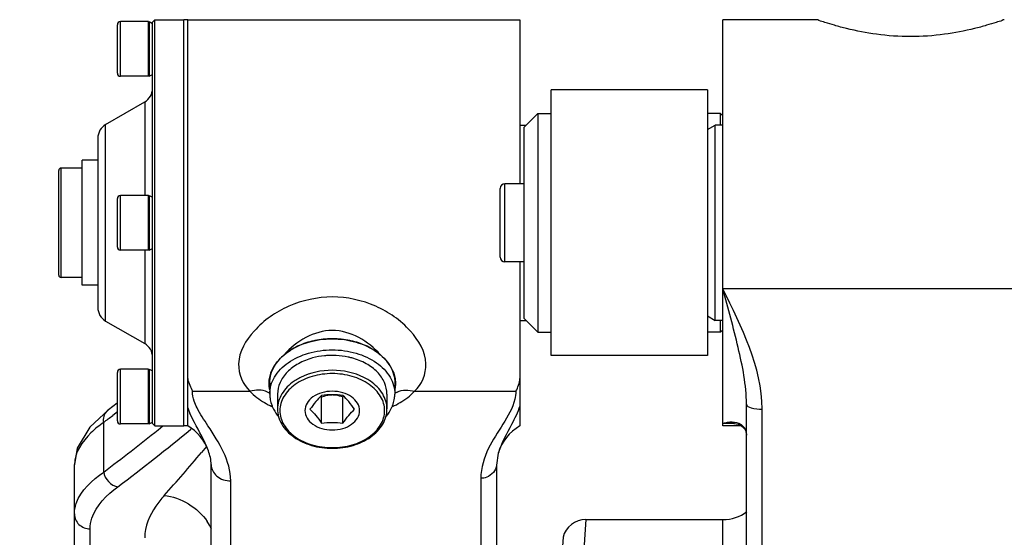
# Model space of a CAD drawing. Header units: millimetres. Extents: x 0 to 11890, y 0 to 8410.
# Tile 21 of 104: x 4443 to 4569, y 5884 to 5950. Entities that reach past the tile are written whole.
import ezdxf

# ---------------------------------------------------------------- set-up
doc = ezdxf.new("R2010")
doc.units = ezdxf.units.MM
doc.header["$LTSCALE"] = 653.95
doc.layers.get('0').update_dxf_attribs({"linetype": 'CONTINUOUS'})
for name, color, linetype in [('304102000080DXF_CONTINUOUS_LINE', 7, 'CONTINUOUS'), ('304102000082DXF_CONTINUOUS_LINE', 7, 'CONTINUOUS'), ('304102000231DXF_CONTINUOUS_LINE', 7, 'CONTINUOUS'), ('304103000033DXF_CONTINUOUS_LINE', 7, 'CONTINUOUS'), ('304104000210DXF_CONTINUOUS_LINE', 7, 'CONTINUOUS'), ('304104000212DXF_CONTINUOUS_LINE', 7, 'CONTINUOUS'), ('304104000223DXF_CONTINUOUS_LINE', 7, 'CONTINUOUS'), ('304105000162DXF_CONTINUOUS_LINE', 7, 'CONTINUOUS'), ('501023000069DXF_CONTINUOUS_LINE', 7, 'CONTINUOUS'), ('501023000078DXF_CONTINUOUS_LINE', 7, 'CONTINUOUS'), ('604006000001DXF_CONTINUOUS_LINE', 7, 'CONTINUOUS'), ('604007000001DXF_CONTINUOUS_LINE', 7, 'CONTINUOUS'), ('626001000001DXF_CONTINUOUS_LINE', 7, 'CONTINUOUS'), ('RB30-1-B-JSZL_DXF_DIMENSION', 7, 'CONTINUOUS')]:
    doc.layers.add(name, color=color, linetype=linetype)
doc.styles.get("Standard").update_dxf_attribs({"font": 'txt', "width": 0.7})
doc.dimstyles.new('DIMSTYLE_9', dxfattribs={"dimtxt": 70, "dimasz": 50, "dimexe": 1.5, "dimexo": 0, "dimgap": 1.75, "dimtad": 1, "dimdsep": 46, "dimtxsty": 'Standard', "dimblk": '_FILLED', "dimblk1": '_FILLED', "dimblk2": '_FILLED', "dimcen": 0.09, "dimclrt": 5, "dimazin": 2, "dimtp": 0.5, "dimtm": 0.5, "dimtfac": 1, "dimtofl": 0, "dimtmove": 0, "dimatfit": 3, "dimldrblk": '_FILLED', "dimfxl": 0, "dimtolj": 1, "dimarcsym": 0})

# ---------------------------------------------------------------- blocks, each defined once
blk = doc.blocks.new('_FILLED')
at = {"color": 0, "linetype": 'ByBlock'}
blk.add_solid([(0, 0), (-1, 0.17), (-1, -0.17)], dxfattribs=at)
blk = doc.blocks.new('*D25')
at = {"layer": 'RB30-1-B-JSZL_DXF_DIMENSION', "color": 2, "linetype": 'Continuous'}
for p, q in [((4354.39, 5860.86), (4354.39, 6101.36)), ((4655.39, 5718.16), (4655.39, 6101.36)), ((4354.39, 6086.36), (4504.89, 6086.36)), ((4655.39, 6086.36), (4504.89, 6086.36))]:
    blk.add_line(p, q, dxfattribs=at)
at = {"layer": 'RB30-1-B-JSZL_DXF_DIMENSION', "color": 2, "linetype": 'Continuous', "xscale": 50, "yscale": 50, "zscale": 50, "rotation": 180}
blk.add_blockref('_FILLED', (4354.39, 6086.36), dxfattribs=at)
at = {"layer": 'RB30-1-B-JSZL_DXF_DIMENSION', "color": 2, "linetype": 'Continuous', "xscale": 50, "yscale": 50, "zscale": 50}
blk.add_blockref('_FILLED', (4655.39, 6086.36), dxfattribs=at)

msp = doc.modelspace()

# ---------------------------------------------------------------- linework, layer by layer
at = {"layer": '304102000080DXF_CONTINUOUS_LINE', "color": 7, "linetype": 'Continuous'}
for p, q in [((4545.394, 5950.164), (4533.394, 5950.164)), ((4533.394, 5898.164), (4533.394, 5950.163)), ((4536.394, 5864.261), (4536.394, 5900.957)), ((4535.786, 5898.164), (4533.394, 5898.164))]:
    msp.add_line(p, q, dxfattribs=at)
at = {"layer": '304102000080DXF_CONTINUOUS_LINE', "color": 9, "linetype": 'Continuous'}
for p, q in [((4575.894, 5915.697), (4533.394, 5915.697)), ((4538.394, 5863.609), (4538.394, 5900.306)), ((4534.33, 5898.518), (4533.394, 5898.471)), ((4534.871, 5898.471), (4533.394, 5898.471))]:
    msp.add_line(p, q, dxfattribs=at)
at = {"layer": '304102000080DXF_CONTINUOUS_LINE', "color": 7, "linetype": 'Continuous'}
msp.add_lwpolyline([(4534.33, 5898.518), (4534.768, 5898.493), (4535.341, 5898.37), (4535.778, 5898.171), (4536.077, 5897.923), (4536.276, 5897.608), (4536.388, 5897.128), (4536.394, 5896.969)], dxfattribs=at)
at = {"layer": '304102000080DXF_CONTINUOUS_LINE', "color": 9, "linetype": 'Continuous'}
msp.add_arc((4534.702, 5893.67), 4.976, 98.7771, 105.24342, dxfattribs=at)
for points, knots in [([(4557.394, 5947.995), (4555.939, 5947.995), (4553.182, 5948.184), (4549.948, 5948.825), (4547.765, 5949.396), (4546.591, 5949.785), (4545.828, 5949.976), (4545.49, 5950.159), (4545.394, 5950.163)], [0, 0, 0, 0, 0.3562951, 0.6745618, 0.8059246, 0.9093667, 0.976527, 1, 1, 1, 1]), ([(4569.394, 5950.163), (4569.298, 5950.159), (4568.96, 5949.975), (4568.197, 5949.786), (4567.023, 5949.396), (4564.839, 5948.825), (4561.606, 5948.184), (4558.848, 5947.995), (4557.394, 5947.995)], [0, 0, 0, 0, 0.023472, 0.0906317, 0.1940736, 0.3254366, 0.643704, 1, 1, 1, 1]), ([(4536.394, 5900.957), (4536.394, 5903.397), (4535.382, 5908.377), (4534.061, 5913.203), (4533.394, 5915.697)], [0, 0, 0, 0, 0.4858854, 1, 1, 1, 1]), ([(4536.394, 5900.957), (4536.394, 5900.709), (4537.296, 5900.343), (4537.918, 5900.306), (4538.394, 5900.306)], [0, 0, 0, 0, 0.3430359, 1, 1, 1, 1]), ([(4536.368, 5897.308), (4536.338, 5897.499), (4536.163, 5898.094), (4535.575, 5898.473), (4535.175, 5898.568)], [0, 0, 0, 0, 0.3191739, 1, 1, 1, 1])]:
    msp.add_open_spline(points, degree=3, knots=knots, dxfattribs=at)
for points in [[(4538.394, 5900.306), (4538.394, 5905.7), (4535.739, 5910.839), (4533.394, 5915.697)], [(4535.175, 5898.568), (4534.775, 5898.662), (4534.349, 5898.65), (4533.943, 5898.588)]]:
    msp.add_open_spline(points, degree=3, dxfattribs=at)
at = {"layer": '304102000082DXF_CONTINUOUS_LINE', "color": 7, "linetype": 'Continuous'}
for p, q in [((4464.894, 5898.164), (4464.894, 5950.164)), ((4464.894, 5950.164), (4507.394, 5950.164)), ((4507.394, 5950.164), (4507.394, 5929.164)), ((4507.394, 5919.164), (4507.394, 5898.164)), ((4455.869, 5901.08), (4454.748, 5900.217)), ((4454.748, 5900.217), (4454.75, 5900.219)), ((4467.542, 5894.993), (4467.524, 5895.043)), ((4504.64, 5894.669), (4504.394, 5893.125)), ((4504.654, 5894.714), (4504.64, 5894.669)), ((4450.394, 5847.276), (4450.394, 5893.21)), ((4467.894, 5845.485), (4467.894, 5893.212)), ((4504.394, 5893.125), (4504.394, 5839.401))]:
    msp.add_line(p, q, dxfattribs=at)
at = {"layer": '304102000082DXF_CONTINUOUS_LINE', "color": 9, "linetype": 'Continuous'}
for p, q in [((4465.502, 5902.594), (4472.864, 5902.593)), ((4493.923, 5902.593), (4506.899, 5902.594)), ((4455.894, 5899.97), (4455.294, 5899.509)), ((4455.895, 5899.96), (4455.295, 5899.499)), ((4454.142, 5892.264), (4454.142, 5898.622)), ((4461.095, 5897.674), (4461.694, 5898.164)), ((4461.096, 5897.67), (4461.695, 5898.155)), ((4465.252, 5897.728), (4465.353, 5897.811)), ((4465.253, 5897.721), (4465.354, 5897.805)), ((4467.287, 5895.543), (4466.648, 5894.761)), ((4467.288, 5895.533), (4466.648, 5894.761)), ((4470.394, 5843.41), (4470.394, 5891.138)), ((4502.394, 5891.466), (4502.394, 5837.741)), ((4452.394, 5848.852), (4452.394, 5884.993))]:
    msp.add_line(p, q, dxfattribs=at)
at = {"layer": '304102000082DXF_CONTINUOUS_LINE', "color": 7, "linetype": 'Continuous'}
msp.add_lwpolyline([(4454.75, 5900.219), (4452.36, 5897.999), (4450.77, 5895.321), (4450.394, 5893.21)], dxfattribs=at)
for centre, radius, start, end in [((4482.694, 5900.44), 8.762, 114.69053, 115.38385), ((4483.286, 5898.743), 10.563, 101.65796, 102.30234), ((4483.385, 5898.196), 11.118, 90.26882, 101.59001), ((4483.394, 5898.09), 11.224, 89.67995, 90.30948), ((4483.402, 5898.196), 11.119, 78.39943, 89.72049), ((4483.502, 5898.741), 10.564, 77.68824, 78.3316), ((4484.097, 5900.45), 8.751, 64.60069, 65.2927), ((4482.065, 5901.58), 7.462, 130.79902, 136.5504), ((4482.459, 5901.138), 8.054, 130.32237, 130.86527), ((4484.333, 5901.142), 8.048, 49.14065, 49.67491), ((4484.726, 5901.582), 7.458, 43.45223, 49.20686), ((4478.809, 5903.657), 3.541, 170.89189, 184.68949), ((4478.9, 5903.671), 3.634, 184.79135, 193.6946), ((4487.89, 5903.671), 3.631, 346.30189, 355.21899), ((4487.979, 5903.657), 3.542, 355.32505, 9.11988), ((4461.894, 5892.968), 6, 19.73253, 60), ((4510.394, 5892.968), 6, 120, 163.53799)]:
    msp.add_arc(centre, radius, start, end, dxfattribs=at)
at = {"layer": '304102000082DXF_CONTINUOUS_LINE', "color": 9, "linetype": 'Continuous'}
for centre, radius, start, end in [((4474.128, 5900.423), 2.295, 55.07923, 64.79495), ((4492.659, 5900.422), 2.296, 115.19961, 124.89202), ((4480.798, 5911.393), 11.911, 239.31789, 244.53752), ((4485.989, 5911.395), 11.913, 295.46828, 300.67319), ((4314.558, 6083.333), 231.52, 307.07787, 307.43643), ((4455.648, 5899.026), 1.493, 127.05796, 136.81656), ((4475.65, 5904.489), 11.482, 200.4795, 203.04696), ((4477.45, 5905.246), 13.435, 203.01295, 203.99096), ((4311.751, 6082.599), 237.703, 306.80052, 308.92377), ((4311.711, 6082.532), 240.271, 306.89387, 309.71996), ((4324.625, 6012.898), 184.735, 317.98849, 320.24601), ((4461.181, 5881.775), 7.466, 25.19964, 33.73909)]:
    msp.add_arc(centre, radius, start, end, dxfattribs=at)
for points, knots in [([(4483.394, 5914.668), (4481.495, 5914.667), (4477.721, 5913.852), (4473.373, 5910.8), (4470.714, 5906.506), (4471.921, 5903.445), (4472.864, 5902.593)], [0, 0, 0, 0, 0.2907236, 0.5689217, 0.8054364, 1, 1, 1, 1]), ([(4493.924, 5902.593), (4494.867, 5903.444), (4496.074, 5906.506), (4493.415, 5910.8), (4489.067, 5913.852), (4485.293, 5914.668), (4483.394, 5914.668)], [0, 0, 0, 0, 0.1945633, 0.4310784, 0.7092715, 1, 1, 1, 1]), ([(4470.394, 5891.138), (4470.394, 5893.68), (4468.377, 5896.855), (4466.49, 5899.681), (4466.087, 5900.48)], [0, 0, 0, 0, 0.7396109, 1, 1, 1, 1]), ([(4454.142, 5898.622), (4453.571, 5898.212), (4451.852, 5896.847), (4450.394, 5894.733), (4450.394, 5893.2)], [0, 0, 0, 0, 0.3143943, 1, 1, 1, 1]), ([(4467.894, 5893.212), (4467.894, 5892.666), (4468.542, 5891.487), (4469.771, 5891.138), (4470.394, 5891.138)], [0, 0, 0, 0, 0.4672172, 1, 1, 1, 1]), ([(4504.394, 5893.125), (4504.394, 5892.469), (4503.559, 5891.58), (4502.652, 5891.466), (4502.394, 5891.466)], [0, 0, 0, 0, 0.7173052, 1, 1, 1, 1]), ([(4450.394, 5886.898), (4450.394, 5887.351), (4450.837, 5889.594), (4452.69, 5891.233), (4454.142, 5892.264)], [0, 0, 0, 0, 0.2027737, 1, 1, 1, 1]), ([(4452.394, 5884.993), (4452.394, 5885.447), (4452.803, 5887.656), (4454.557, 5889.327), (4455.954, 5890.375)], [0, 0, 0, 0, 0.2061906, 1, 1, 1, 1]), ([(4461.884, 5889.258), (4461.495, 5888.826), (4460.238, 5887.276), (4459.394, 5885.277), (4459.394, 5883.851)], [0, 0, 0, 0, 0.2898432, 1, 1, 1, 1]), ([(4450.394, 5886.898), (4450.394, 5886.408), (4450.844, 5885.377), (4451.887, 5884.993), (4452.394, 5884.993)], [0, 0, 0, 0, 0.491406, 1, 1, 1, 1])]:
    msp.add_open_spline(points, degree=3, knots=knots, dxfattribs=at)
for points in [[(4483.394, 5910.378), (4481.099, 5910.378), (4478.727, 5909.033), (4477.247, 5907.278)], [(4489.54, 5907.278), (4488.061, 5909.033), (4485.688, 5910.379), (4483.394, 5910.378)], [(4465.722, 5901.338), (4465.587, 5901.741), (4465.503, 5902.169), (4465.502, 5902.594)], [(4475.105, 5902.5), (4474.429, 5902.819), (4473.582, 5902.802), (4472.864, 5902.594)], [(4472.864, 5902.593), (4473.407, 5902.028), (4474.047, 5901.55), (4474.72, 5901.15)], [(4491.682, 5902.499), (4492.358, 5902.818), (4493.206, 5902.802), (4493.924, 5902.594)], [(4492.066, 5901.149), (4492.74, 5901.55), (4493.38, 5902.028), (4493.923, 5902.593)], [(4506.899, 5902.594), (4506.899, 5902.249), (4506.847, 5901.903), (4506.758, 5901.57)], [(4466.087, 5900.48), (4465.947, 5900.758), (4465.821, 5901.043), (4465.722, 5901.338)], [(4506.758, 5901.57), (4506.149, 5899.28), (4504.412, 5897.448), (4503.397, 5895.308)], [(4507.394, 5900.681), (4507.115, 5899.875), (4506.728, 5899.11), (4506.334, 5898.354)], [(4454.142, 5898.622), (4454.075, 5899.113), (4454.221, 5899.686), (4454.56, 5900.048)], [(4465.75, 5898.609), (4465.549, 5898.995), (4465.353, 5899.385), (4465.176, 5899.784)], [(4467.524, 5895.043), (4467.068, 5896.29), (4466.365, 5897.432), (4465.75, 5898.609)], [(4506.334, 5898.354), (4505.716, 5897.168), (4505.04, 5895.992), (4504.653, 5894.713)], [(4503.397, 5895.308), (4502.83, 5894.112), (4502.394, 5892.79), (4502.394, 5891.466)], [(4454.142, 5892.264), (4454.257, 5891.399), (4455.091, 5890.5), (4455.954, 5890.375)], [(4461.884, 5889.258), (4464.021, 5889.058), (4466.199, 5887.707), (4467.39, 5885.922)]]:
    msp.add_open_spline(points, degree=3, dxfattribs=at)
at = {"layer": '304102000082DXF_CONTINUOUS_LINE', "color": 7, "linetype": 'Continuous'}
for points in [[(4478.938, 5908.356), (4478.334, 5908.069), (4477.757, 5907.711), (4477.247, 5907.278)], [(4481.035, 5909.063), (4480.349, 5908.913), (4479.673, 5908.694), (4479.034, 5908.401)], [(4487.755, 5908.4), (4487.117, 5908.694), (4486.441, 5908.913), (4485.754, 5909.063)], [(4489.541, 5907.277), (4489.032, 5907.71), (4488.455, 5908.069), (4487.851, 5908.355)], [(4476.648, 5906.712), (4476, 5906.026), (4475.461, 5905.149), (4475.312, 5904.218)], [(4491.476, 5904.218), (4491.326, 5905.149), (4490.788, 5906.026), (4490.14, 5906.712)], [(4506.899, 5902.594), (4507.15, 5903.099), (4507.376, 5903.649), (4507.394, 5904.213)], [(4467.894, 5893.212), (4467.894, 5893.817), (4467.746, 5894.423), (4467.542, 5894.993)]]:
    msp.add_open_spline(points, degree=3, dxfattribs=at)
msp.add_open_spline([(4464.894, 5904.251), (4464.894, 5903.949), (4465.212, 5903.412), (4465.362, 5902.844), (4465.502, 5902.594)], degree=3, knots=[0, 0, 0, 0, 0.5132399, 1, 1, 1, 1], dxfattribs=at)
at = {"layer": '304102000231DXF_CONTINUOUS_LINE', "color": 9, "linetype": 'Continuous'}
for p, q in [((4515.828, 5886.164), (4509.993, 5799.205)), ((4533.394, 5812.164), (4533.394, 5886.164)), ((4512.921, 5883.905), (4512.427, 5876.765))]:
    msp.add_line(p, q, dxfattribs=at)
at = {"layer": '304102000231DXF_CONTINUOUS_LINE', "color": 7, "linetype": 'Continuous'}
msp.add_line((4515.828, 5886.164), (4533.394, 5886.164), dxfattribs=at)
for centre, radius, start, end in [((4533.394, 5891.164), 5, 270, 307.57177), ((4515.828, 5883.164), 3, 90.00005, 165.6925)]:
    msp.add_arc(centre, radius, start, end, dxfattribs=at)
at = {"layer": '304103000033DXF_CONTINUOUS_LINE', "color": 7, "linetype": 'Continuous'}
for p, q in [((4511.394, 5907.164), (4511.394, 5941.164)), ((4531.394, 5941.164), (4511.394, 5941.164)), ((4531.394, 5941.164), (4531.394, 5907.164)), ((4531.394, 5907.164), (4511.394, 5907.164))]:
    msp.add_line(p, q, dxfattribs=at)
at = {"layer": '304104000210DXF_CONTINUOUS_LINE', "color": 7, "linetype": 'Continuous'}
for p, q in [((4507.894, 5936.364), (4509.694, 5938.164)), ((4509.694, 5938.164), (4509.694, 5910.164)), ((4509.694, 5938.164), (4511.394, 5938.164)), ((4533.094, 5938.164), (4531.394, 5938.164)), ((4533.094, 5936.664), (4533.094, 5938.164)), ((4533.394, 5937.864), (4533.094, 5938.164)), ((4507.894, 5936.364), (4507.894, 5911.964)), ((4507.894, 5911.964), (4509.694, 5910.164)), ((4533.094, 5910.164), (4533.094, 5911.664)), ((4509.694, 5910.164), (4511.394, 5910.164)), ((4533.094, 5910.164), (4531.394, 5910.164)), ((4533.394, 5910.464), (4533.094, 5910.164))]:
    msp.add_line(p, q, dxfattribs=at)
at = {"layer": '304104000212DXF_CONTINUOUS_LINE', "color": 7, "linetype": 'Continuous'}
for p, q in [((4460.394, 5949.864), (4460.694, 5950.164)), ((4460.394, 5898.464), (4460.394, 5949.863)), ((4460.694, 5898.164), (4460.694, 5950.164)), ((4460.694, 5950.164), (4464.394, 5950.164)), ((4464.394, 5898.164), (4464.394, 5950.164)), ((4454.394, 5936.741), (4459.394, 5939.628)), ((4453.394, 5935.009), (4453.394, 5913.318)), ((4454.394, 5911.586), (4459.394, 5908.7)), ((4460.394, 5898.464), (4460.694, 5898.164)), ((4460.694, 5898.164), (4464.394, 5898.164))]:
    msp.add_line(p, q, dxfattribs=at)
at = {"layer": '304104000212DXF_CONTINUOUS_LINE', "color": 9, "linetype": 'Continuous'}
for p, q in [((4459.394, 5939.628), (4459.394, 5927.664)), ((4454.394, 5911.586), (4454.394, 5936.741)), ((4459.394, 5920.664), (4459.394, 5908.7))]:
    msp.add_line(p, q, dxfattribs=at)
at = {"layer": '304104000212DXF_CONTINUOUS_LINE', "color": 7, "linetype": 'Continuous'}
for centre, start, end in [((4458.394, 5941.36), 300, 360), ((4455.394, 5935.009), 120, 180), ((4455.394, 5913.318), 180, 240), ((4458.394, 5906.968), 0, 60)]:
    msp.add_arc(centre, 2, start, end, dxfattribs=at)
at = {"layer": '304104000223DXF_CONTINUOUS_LINE', "color": 7, "linetype": 'Continuous'}
for p, q in [((4507.394, 5936.664), (4508.194, 5936.664)), ((4531.394, 5936.086), (4532.394, 5936.664)), ((4532.394, 5911.664), (4532.394, 5936.664)), ((4533.394, 5936.664), (4532.394, 5936.664)), ((4531.394, 5912.241), (4532.394, 5911.664)), ((4507.394, 5911.664), (4508.194, 5911.664)), ((4533.394, 5911.664), (4532.394, 5911.664))]:
    msp.add_line(p, q, dxfattribs=at)
at = {"layer": '304105000162DXF_CONTINUOUS_LINE', "color": 7, "linetype": 'Continuous'}
for p, q in [((4464.394, 5898.164), (4464.394, 5950.164)), ((4464.894, 5950.164), (4464.394, 5950.164)), ((4464.894, 5898.164), (4464.894, 5950.164)), ((4464.894, 5898.164), (4464.394, 5898.164))]:
    msp.add_line(p, q, dxfattribs=at)
at = {"layer": '501023000069DXF_CONTINUOUS_LINE', "color": 9, "linetype": 'Continuous'}
for p, q in [((4456.294, 5942.914), (4456.294, 5949.914)), ((4456.294, 5920.664), (4456.294, 5927.664)), ((4456.294, 5898.414), (4456.294, 5905.414))]:
    msp.add_line(p, q, dxfattribs=at)
at = {"layer": '501023000069DXF_CONTINUOUS_LINE', "color": 7, "linetype": 'Continuous'}
for p, q in [((4459.894, 5949.914), (4456.294, 5949.914)), ((4459.894, 5942.914), (4459.894, 5949.914)), ((4455.894, 5943.314), (4455.894, 5949.514)), ((4459.894, 5942.914), (4456.294, 5942.914)), ((4455.894, 5921.064), (4455.894, 5927.264)), ((4459.894, 5927.664), (4456.294, 5927.664)), ((4459.894, 5920.664), (4459.894, 5927.664)), ((4459.894, 5920.664), (4456.294, 5920.664)), ((4455.894, 5898.814), (4455.894, 5905.014)), ((4459.894, 5905.414), (4456.294, 5905.414)), ((4459.894, 5898.414), (4459.894, 5905.414)), ((4459.894, 5898.414), (4456.294, 5898.414))]:
    msp.add_line(p, q, dxfattribs=at)
for centre, start, end in [((4456.294, 5949.514), 90, 180), ((4456.294, 5943.314), 180, 270), ((4456.294, 5927.264), 90, 180), ((4456.294, 5921.064), 180, 270), ((4456.294, 5905.014), 90, 180), ((4456.294, 5898.814), 180, 270)]:
    msp.add_arc(centre, 0.4, start, end, dxfattribs=at)
at = {"layer": '501023000078DXF_CONTINUOUS_LINE', "color": 7, "linetype": 'Continuous'}
for p, q in [((4504.894, 5919.764), (4504.894, 5928.564)), ((4507.894, 5929.164), (4505.494, 5929.164)), ((4507.894, 5919.164), (4505.494, 5919.164))]:
    msp.add_line(p, q, dxfattribs=at)
at = {"layer": '501023000078DXF_CONTINUOUS_LINE', "color": 9, "linetype": 'Continuous'}
msp.add_line((4505.494, 5919.164), (4505.494, 5929.164), dxfattribs=at)
at = {"layer": '501023000078DXF_CONTINUOUS_LINE', "color": 7, "linetype": 'Continuous'}
for centre, start, end in [((4505.494, 5928.564), 90, 180), ((4505.494, 5919.764), 180, 270)]:
    msp.add_arc(centre, 0.6, start, end, dxfattribs=at)
at = {"layer": '604006000001DXF_CONTINUOUS_LINE', "color": 7, "linetype": 'Continuous'}
for p, q in [((4459.894, 5949.81), (4459.944, 5949.914)), ((4459.944, 5949.914), (4459.944, 5942.914)), ((4459.944, 5949.914), (4460.394, 5949.695)), ((4459.894, 5943.017), (4459.944, 5942.914)), ((4459.944, 5942.914), (4460.394, 5943.132)), ((4459.894, 5927.56), (4459.944, 5927.664)), ((4459.944, 5927.664), (4459.944, 5920.664)), ((4459.944, 5927.664), (4460.394, 5927.445)), ((4459.894, 5920.767), (4459.944, 5920.664)), ((4459.944, 5920.664), (4460.394, 5920.882)), ((4459.894, 5905.31), (4459.944, 5905.414)), ((4459.944, 5905.414), (4459.944, 5898.414)), ((4459.944, 5905.414), (4460.394, 5905.195)), ((4459.894, 5898.517), (4459.944, 5898.414)), ((4459.944, 5898.414), (4460.394, 5898.632))]:
    msp.add_line(p, q, dxfattribs=at)
at = {"layer": '604007000001DXF_CONTINUOUS_LINE', "color": 7, "linetype": 'Continuous'}
for p, q in [((4451.394, 5916.164), (4451.394, 5932.164)), ((4453.394, 5932.164), (4451.394, 5932.164)), ((4453.394, 5916.164), (4451.394, 5916.164)), ((4475.394, 5903.658), (4475.394, 5902.243)), ((4491.394, 5903.658), (4491.394, 5902.243))]:
    msp.add_line(p, q, dxfattribs=at)
for centre, radius, start, end in [((4479.417, 5902.244), 4.023, 180.01337, 187.69471), ((4487.371, 5902.244), 4.023, 352.30529, 359.98663), ((4479.838, 5902.36), 4.461, 201.48648, 202.60217), ((4486.95, 5902.36), 4.46, 337.41289, 338.52846)]:
    msp.add_arc(centre, radius, start, end, dxfattribs=at)
for points, knots in [([(4475.394, 5903.658), (4475.394, 5904.029), (4475.502, 5904.789), (4476.148, 5906.269), (4477.744, 5907.866), (4480.365, 5909.043), (4483.394, 5909.455), (4486.423, 5909.043), (4489.043, 5907.866), (4490.64, 5906.269), (4491.286, 5904.789), (4491.394, 5904.029), (4491.394, 5903.658)], [0, 0, 0, 0, 0.0517966, 0.1054743, 0.2228484, 0.356285, 0.5, 0.643715, 0.7771516, 0.8945257, 0.9482034, 1, 1, 1, 1]), ([(4475.394, 5902.243), (4475.394, 5902.615), (4475.502, 5903.375), (4476.148, 5904.854), (4477.744, 5906.452), (4480.365, 5907.629), (4483.394, 5908.041), (4486.423, 5907.629), (4489.043, 5906.452), (4490.64, 5904.854), (4491.286, 5903.375), (4491.394, 5902.615), (4491.394, 5902.243)], [0, 0, 0, 0, 0.0517966, 0.1054743, 0.2228484, 0.356285, 0.5, 0.643715, 0.7771516, 0.8945257, 0.9482034, 1, 1, 1, 1]), ([(4475.43, 5901.706), (4475.464, 5901.456), (4475.541, 5901.124), (4475.655, 5900.806), (4475.687, 5900.726)], [0, 0, 0, 0, 0.7467044, 1, 1, 1, 1]), ([(4475.719, 5900.646), (4475.768, 5900.529), (4475.99, 5900.054), (4476.29, 5899.618), (4476.548, 5899.317)], [0, 0, 0, 0, 0.2430203, 1, 1, 1, 1]), ([(4490.24, 5899.317), (4490.328, 5899.419), (4490.654, 5899.829), (4490.92, 5900.288), (4491.069, 5900.647)], [0, 0, 0, 0, 0.258249, 1, 1, 1, 1]), ([(4491.101, 5900.728), (4491.133, 5900.807), (4491.247, 5901.125), (4491.324, 5901.456), (4491.358, 5901.706)], [0, 0, 0, 0, 0.2532901, 1, 1, 1, 1])]:
    msp.add_open_spline(points, degree=3, knots=knots, dxfattribs=at)
at = {"layer": '626001000001DXF_CONTINUOUS_LINE', "color": 7, "linetype": 'Continuous'}
for p, q in [((4448.394, 5917.464), (4448.394, 5930.864)), ((4451.394, 5931.164), (4448.694, 5931.164)), ((4451.394, 5917.164), (4448.694, 5917.164)), ((4476.394, 5902.243), (4476.394, 5900.334)), ((4482.025, 5898.522), (4482.025, 5901.887)), ((4484.762, 5898.522), (4484.762, 5901.887)), ((4490.394, 5902.243), (4490.394, 5900.334))]:
    msp.add_line(p, q, dxfattribs=at)
at = {"layer": '626001000001DXF_CONTINUOUS_LINE', "color": 9, "linetype": 'Continuous'}
msp.add_line((4448.694, 5917.164), (4448.694, 5931.164), dxfattribs=at)
at = {"layer": '626001000001DXF_CONTINUOUS_LINE', "color": 7, "linetype": 'Continuous'}
for centre, radius, start, end in [((4448.694, 5930.864), 0.3, 90, 180), ((4448.694, 5917.464), 0.3, 180, 270), ((4483.394, 5897.308), 9.885, 90.47459, 92.76789), ((4483.394, 5897.286), 9.907, 89.52445, 90.47555), ((4483.394, 5897.308), 9.885, 87.23211, 89.52541), ((4470.323, 5895.851), 13.167, 27.28437, 27.84023), ((4496.465, 5895.851), 13.168, 152.15977, 152.71563)]:
    msp.add_arc(centre, radius, start, end, dxfattribs=at)
for points, knots in [([(4482.916, 5907.182), (4482.743, 5907.173), (4482.058, 5907.122), (4481.378, 5906.998), (4480.882, 5906.864)], [0, 0, 0, 0, 0.2528674, 1, 1, 1, 1]), ([(4485.905, 5906.864), (4485.742, 5906.908), (4485.074, 5907.069), (4484.388, 5907.157), (4483.872, 5907.182)], [0, 0, 0, 0, 0.2468365, 1, 1, 1, 1]), ([(4480.882, 5906.864), (4480.25, 5906.692), (4479.069, 5906.229), (4477.602, 5905.155), (4476.629, 5903.794), (4476.394, 5902.744), (4476.394, 5902.243)], [0, 0, 0, 0, 0.2856402, 0.5467725, 0.7819938, 1, 1, 1, 1]), ([(4490.394, 5902.243), (4490.394, 5902.744), (4490.159, 5903.794), (4489.186, 5905.155), (4487.719, 5906.229), (4486.538, 5906.692), (4485.905, 5906.864)], [0, 0, 0, 0, 0.2180062, 0.4532275, 0.7143598, 1, 1, 1, 1]), ([(4486.894, 5900.122), (4486.894, 5900.45), (4486.681, 5901.154), (4485.865, 5901.961), (4484.719, 5902.479), (4483.394, 5902.658), (4482.069, 5902.479), (4480.922, 5901.961), (4480.107, 5901.154), (4479.894, 5900.45), (4479.894, 5900.122)], [0, 0, 0, 0, 0.104733, 0.2223279, 0.356015, 0.5, 0.643985, 0.7776721, 0.895267, 1, 1, 1, 1]), ([(4482.025, 5902.057), (4481.763, 5901.812), (4481.232, 5901.251), (4480.777, 5900.628), (4480.544, 5900.289)], [0, 0, 0, 0, 0.4660564, 1, 1, 1, 1]), ([(4482.025, 5901.887), (4482.128, 5901.924), (4482.55, 5902.063), (4482.995, 5902.141), (4483.331, 5902.148)], [0, 0, 0, 0, 0.2447544, 1, 1, 1, 1]), ([(4484.762, 5902.057), (4484.309, 5902.113), (4483.394, 5902.181), (4482.479, 5902.113), (4482.025, 5902.057)], [0, 0, 0, 0, 0.5, 1, 1, 1, 1]), ([(4483.457, 5902.148), (4483.571, 5902.146), (4484.015, 5902.115), (4484.45, 5901.999), (4484.762, 5901.887)], [0, 0, 0, 0, 0.2553777, 1, 1, 1, 1]), ([(4486.244, 5900.289), (4486.01, 5900.628), (4485.556, 5901.251), (4485.024, 5901.812), (4484.762, 5902.057)], [0, 0, 0, 0, 0.5339436, 1, 1, 1, 1]), ([(4476.394, 5900.334), (4476.394, 5899.998), (4476.49, 5899.313), (4477.062, 5897.99), (4478.463, 5896.573), (4480.756, 5895.534), (4483.394, 5895.173), (4486.032, 5895.534), (4488.325, 5896.573), (4489.725, 5897.99), (4490.298, 5899.313), (4490.394, 5899.998), (4490.394, 5900.334)], [0, 0, 0, 0, 0.0531649, 0.1078845, 0.2258188, 0.3581574, 0.5000014, 0.641845, 0.7741826, 0.8921159, 0.9468351, 1, 1, 1, 1]), ([(4479.894, 5900.122), (4479.894, 5899.794), (4480.107, 5899.09), (4480.922, 5898.283), (4482.069, 5897.765), (4483.394, 5897.586), (4484.719, 5897.765), (4485.865, 5898.283), (4486.681, 5899.09), (4486.894, 5899.794), (4486.894, 5900.122)], [0, 0, 0, 0, 0.104733, 0.2223279, 0.356015, 0.5, 0.643985, 0.7776721, 0.895267, 1, 1, 1, 1]), ([(4480.544, 5900.289), (4480.806, 5900.044), (4481.337, 5899.484), (4481.792, 5898.86), (4482.025, 5898.522)], [0, 0, 0, 0, 0.4660564, 1, 1, 1, 1]), ([(4484.762, 5898.522), (4484.996, 5898.86), (4485.45, 5899.484), (4485.982, 5900.044), (4486.244, 5900.289)], [0, 0, 0, 0, 0.5339437, 1, 1, 1, 1]), ([(4482.025, 5898.522), (4482.479, 5898.578), (4483.394, 5898.646), (4484.309, 5898.578), (4484.762, 5898.522)], [0, 0, 0, 0, 0.5, 1, 1, 1, 1])]:
    msp.add_open_spline(points, degree=3, knots=knots, dxfattribs=at)
at = {"layer": '626001000001DXF_CONTINUOUS_LINE', "color": 9, "linetype": 'Continuous'}
for points, knots in [([(4490.094, 5900.122), (4490.094, 5900.433), (4490.003, 5901.07), (4489.462, 5902.309), (4488.125, 5903.647), (4485.93, 5904.633), (4483.394, 5904.977), (4480.857, 5904.633), (4478.662, 5903.647), (4477.326, 5902.309), (4476.784, 5901.07), (4476.694, 5900.433), (4476.694, 5900.122)], [0, 0, 0, 0, 0.0517995, 0.1054772, 0.2228507, 0.3562863, 0.5000001, 0.6437138, 0.7771494, 0.8945228, 0.9482006, 1, 1, 1, 1]), ([(4479.333, 5904.366), (4479.259, 5904.329), (4478.975, 5904.179), (4478.7, 5904.011), (4478.502, 5903.875)], [0, 0, 0, 0, 0.2545239, 1, 1, 1, 1]), ([(4487.453, 5904.367), (4486.213, 5904.991), (4483.392, 5905.578), (4480.572, 5904.99), (4479.333, 5904.366)], [0, 0, 0, 0, 0.5000165, 1, 1, 1, 1]), ([(4488.283, 5903.876), (4488.218, 5903.921), (4487.95, 5904.099), (4487.669, 5904.258), (4487.453, 5904.367)], [0, 0, 0, 0, 0.2455483, 1, 1, 1, 1]), ([(4478.502, 5903.875), (4477.886, 5903.449), (4477.073, 5902.652), (4476.491, 5901.34), (4476.394, 5900.664), (4476.394, 5900.334)], [0, 0, 0, 0, 0.5272669, 0.7679594, 1, 1, 1, 1]), ([(4490.394, 5900.334), (4490.394, 5900.664), (4490.296, 5901.34), (4489.714, 5902.653), (4488.901, 5903.45), (4488.283, 5903.876)], [0, 0, 0, 0, 0.2320264, 0.4727126, 1, 1, 1, 1]), ([(4476.694, 5900.122), (4476.694, 5899.811), (4476.784, 5899.174), (4477.326, 5897.935), (4478.662, 5896.597), (4480.857, 5895.611), (4483.394, 5895.267), (4485.93, 5895.611), (4488.125, 5896.597), (4489.462, 5897.935), (4490.003, 5899.174), (4490.094, 5899.811), (4490.094, 5900.122)], [0, 0, 0, 0, 0.0517995, 0.1054772, 0.2228507, 0.3562863, 0.5000001, 0.6437138, 0.7771494, 0.8945228, 0.9482006, 1, 1, 1, 1])]:
    msp.add_open_spline(points, degree=3, knots=knots, dxfattribs=at)

# ---------------------------------------------------------------- dimensions: what is measured, and where the dimension line sits
at = {"layer": 'RB30-1-B-JSZL_DXF_DIMENSION', "color": 2, "linetype": 'Continuous'}
dim = msp.add_linear_dim(base=(4655.394, 6086.363), p1=(4354.394, 5860.864), p2=(4655.394, 5718.164), dimstyle='DIMSTYLE_9', dxfattribs=at)
dim.commit()
dim.dimension.update_dxf_attribs({"geometry": '*D25', "text_midpoint": (4431.394, 6086.363), "dimtype": 160})

doc.saveas('drawing.dxf')
